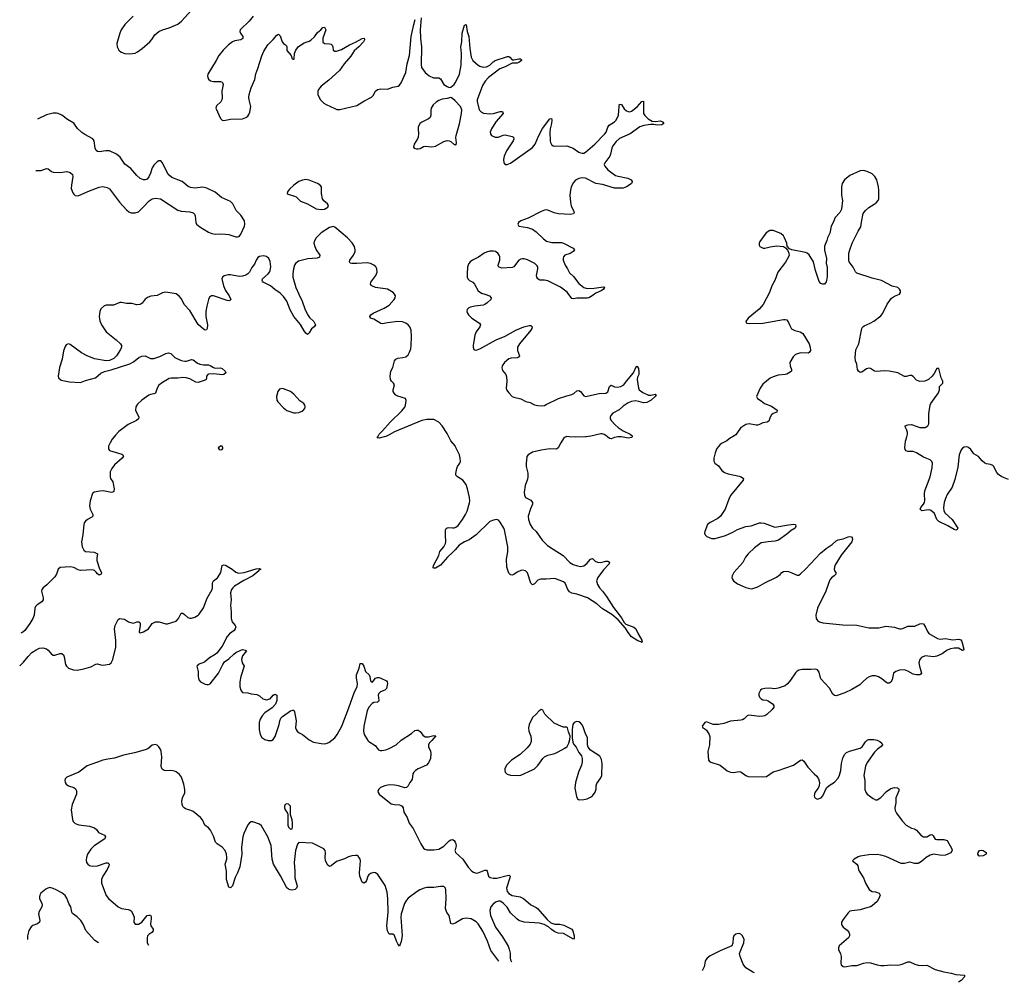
# Model space of a CAD drawing. Header units: inches. Extents: x 1694897 to 1849880, y 907231 to 1017944.
# Tile 1 of 171: x 1694897 to 1706439, y 913607 to 924888. Entities that reach past the tile are written whole.
import ezdxf

# ---------------------------------------------------------------- set-up
doc = ezdxf.new("R2010")
doc.units = ezdxf.units.IN
doc.header["$MEASUREMENT"] = 0
for name, color, linetype in [('B6991', 7, 'Continuous'), ('B6992', 7, 'Continuous'), ('B7901', 7, 'Continuous'), ('B7902', 7, 'Continuous')]:
    doc.layers.add(name, color=color, linetype=linetype)

msp = doc.modelspace()

# ---------------------------------------------------------------- linework, layer by layer
at = {"layer": 'B6991', "color": 6, "elevation": 800}
for points in [[(1696005, 920000), (1695981, 919970), (1695956, 919930), (1695938, 919890), (1695937, 919857), (1695950, 919840), (1696095, 919795), (1696108, 919790), (1696114, 919774), (1696100, 919750), (1696007, 919670), (1695977, 919630), (1695959, 919590), (1695957, 919530), (1695963, 919510), (1695989, 919470), (1695994, 919454), (1696003, 919390), (1696001, 919359), (1695991, 919349), (1695972, 919348), (1695875, 919365), (1695836, 919364), (1695770, 919350), (1695750, 919334), (1695724, 919250), (1695714, 919190), (1695723, 919150), (1695754, 919090), (1695756, 919070), (1695744, 919056), (1695691, 919030), (1695670, 919012), (1695655, 918990), (1695648, 918970), (1695636, 918850), (1695622, 918770), (1695630, 918710), (1695649, 918670), (1695670, 918656), (1695769, 918649), (1695809, 918630), (1695801, 918579), (1695803, 918550), (1695834, 918454), (1695856, 918410), (1695852, 918390), (1695830, 918380), (1695810, 918392), (1695795, 918415), (1695773, 918433), (1695750, 918442), (1695610, 918434), (1695582, 918442), (1695530, 918467), (1695490, 918476), (1695370, 918469), (1695348, 918450), (1695329, 918390), (1695310, 918358), (1695216, 918264), (1695172, 918230), (1695155, 918210), (1695151, 918189), (1695173, 918113), (1695171, 918089), (1695156, 918064), (1695104, 918030), (1695084, 918010), (1695076, 917990), (1695066, 917910), (1695051, 917870), (1695018, 917810), (1694956, 917730), (1694934, 917710), (1694910, 917698)], [(1699171, 920000), (1699110, 919984), (1699087, 919987), (1699094, 920000)], [(1700000, 919894), (1699953, 919953), (1699929, 920000)], [(1700000, 918674), (1699974, 918646), (1699913, 918590), (1699830, 918494), (1699770, 918462), (1699750, 918459), (1699745, 918465), (1699749, 918490), (1699810, 918610), (1699823, 918657), (1699869, 918710), (1699889, 918750), (1699893, 918770), (1699888, 918850), (1699890, 918910), (1699896, 918924), (1699907, 918933), (1699924, 918936), (1699970, 918931), (1699990, 918933), (1700000, 918937)], [(1694897, 917315), (1694943, 917357), (1694996, 917424), (1695039, 917470), (1695090, 917504), (1695130, 917521), (1695170, 917525), (1695210, 917516), (1695230, 917500), (1695270, 917453), (1695290, 917442), (1695310, 917440), (1695370, 917460), (1695390, 917461), (1695397, 917457), (1695410, 917444), (1695420, 917420), (1695433, 917333), (1695446, 917310), (1695470, 917289), (1695527, 917267), (1695570, 917265), (1695650, 917280), (1695730, 917304), (1695790, 917337), (1695810, 917340), (1695850, 917327), (1695870, 917325), (1695950, 917334), (1695971, 917349), (1695990, 917388), (1696025, 917535), (1696026, 917614), (1696009, 917750), (1696017, 917790), (1696050, 917860), (1696070, 917869), (1696124, 917864), (1696172, 917832), (1696210, 917818), (1696230, 917817), (1696270, 917832), (1696293, 917833), (1696304, 917824), (1696310, 917810), (1696311, 917789), (1696296, 917715), (1696296, 917710), (1696310, 917703), (1696350, 917715), (1696409, 917751), (1696452, 917810), (1696490, 917830), (1696532, 917832), (1696610, 917807), (1696630, 917809), (1696730, 917840), (1696759, 917870), (1696790, 917932), (1696810, 917932), (1696830, 917919), (1696870, 917882), (1696890, 917874), (1696910, 917875), (1696950, 917885), (1696988, 917908), (1697000, 917920), (1697050, 917996), (1697093, 918110), (1697153, 918210), (1697159, 918230), (1697159, 918290), (1697170, 918310), (1697215, 918345), (1697244, 918390), (1697254, 918410), (1697270, 918490), (1697290, 918501), (1697310, 918497), (1697388, 918448), (1697430, 918412), (1697462, 918402), (1697530, 918410), (1697670, 918453), (1697710, 918455), (1697725, 918450), (1697703, 918437), (1697700, 918430), (1697630, 918369), (1697523, 918317), (1697415, 918250), (1697394, 918230), (1697380, 918210), (1697369, 918170), (1697376, 918090), (1697368, 918028), (1697377, 917950), (1697375, 917870), (1697386, 917830), (1697422, 917790), (1697430, 917772), (1697425, 917750), (1697410, 917730), (1697358, 917690), (1697330, 917661), (1697270, 917547), (1697210, 917464), (1697190, 917448), (1697123, 917410), (1697063, 917357), (1696988, 917330), (1696980, 917320), (1696975, 917310), (1696991, 917251), (1696990, 917190), (1696999, 917150), (1697016, 917130), (1697070, 917100), (1697090, 917095), (1697110, 917096), (1697130, 917106), (1697229, 917230), (1697277, 917330), (1697299, 917361), (1697350, 917397), (1697406, 917454), (1697430, 917472), (1697490, 917501), (1697510, 917506), (1697540, 917500), (1697555, 917490), (1697509, 917431), (1697498, 917390), (1697507, 917350), (1697529, 917310), (1697490, 917190), (1697478, 917130), (1697479, 917070), (1697489, 917029), (1697497, 917017), (1697510, 917005), (1697570, 916998), (1697610, 916986), (1697678, 916978), (1697710, 916963), (1697747, 916927), (1697790, 916916), (1697832, 916928), (1697870, 916972), (1697890, 916983), (1697911, 916971), (1697912, 916910), (1697894, 916866), (1697856, 916824), (1697770, 916764), (1697738, 916730), (1697715, 916690), (1697703, 916650), (1697703, 916570), (1697718, 916510), (1697736, 916476), (1697770, 916451), (1697810, 916442), (1697850, 916442), (1697870, 916451), (1697892, 916488), (1697940, 916630), (1697947, 916673), (1697958, 916702), (1697978, 916722), (1698070, 916788), (1698098, 916798), (1698110, 916796), (1698117, 916777), (1698137, 916670), (1698132, 916590), (1698137, 916570), (1698150, 916550), (1698172, 916532), (1698212, 916510), (1698290, 916450), (1698343, 916423), (1698430, 916405), (1698470, 916402), (1698490, 916406), (1698521, 916419), (1698590, 916473), (1698619, 916510), (1698674, 916610), (1698757, 916823), (1698823, 917010), (1698852, 917070), (1698857, 917110), (1698846, 917170), (1698846, 917210), (1698877, 917290), (1698890, 917344), (1698910, 917344), (1698930, 917313), (1698950, 917250), (1698994, 917210), (1699003, 917190), (1699010, 917141), (1699024, 917124), (1699030, 917121), (1699069, 917171), (1699090, 917180), (1699110, 917180), (1699130, 917172), (1699198, 917138), (1699204, 917130), (1699207, 917110), (1699197, 917050), (1699178, 917030), (1699126, 917010), (1699107, 916993), (1699100, 916970), (1699108, 916910), (1699102, 916898), (1699091, 916890), (1699050, 916884), (1699030, 916875), (1698991, 916830), (1698971, 916790), (1698932, 916610), (1698927, 916550), (1698937, 916510), (1698979, 916439), (1698990, 916427), (1699063, 916383), (1699104, 916330), (1699124, 916324), (1699144, 916324), (1699190, 916333), (1699230, 916346), (1699310, 916390), (1699370, 916443), (1699490, 916522), (1699530, 916557), (1699550, 916562), (1699570, 916562), (1699590, 916546), (1699622, 916502), (1699650, 916485), (1699690, 916483), (1699750, 916499), (1699774, 916494), (1699730, 916441), (1699696, 916410), (1699689, 916390), (1699688, 916368), (1699714, 916314), (1699718, 916290), (1699711, 916230), (1699690, 916179), (1699665, 916150), (1699569, 916110), (1699536, 916090), (1699516, 916070), (1699505, 916050), (1699498, 915982), (1699471, 915949), (1699450, 915908), (1699430, 915889), (1699410, 915886), (1699337, 915910), (1699290, 915919), (1699230, 915920), (1699177, 915910), (1699128, 915890), (1699106, 915870), (1699097, 915850), (1699101, 915830), (1699112, 915812), (1699250, 915700), (1699290, 915689), (1699350, 915687), (1699370, 915680), (1699382, 915670), (1699392, 915652), (1699402, 915602), (1699438, 915538), (1699461, 915470), (1699510, 915410), (1699601, 915230), (1699630, 915180), (1699646, 915166), (1699670, 915160), (1699750, 915159), (1699810, 915167), (1699870, 915202), (1699930, 915265), (1699950, 915278), (1699970, 915280), (1699990, 915267), (1700000, 915248)], [(1700000, 914300), (1699970, 914288), (1699950, 914296), (1699932, 914390), (1699906, 914426), (1699890, 914470), (1699898, 914590), (1699893, 914690), (1699890, 914711), (1699871, 914731), (1699831, 914731), (1699750, 914716), (1699670, 914719), (1699638, 914710), (1699589, 914690), (1699556, 914670), (1699450, 914591), (1699431, 914569), (1699409, 914531), (1699370, 914409), (1699367, 914370), (1699380, 914150), (1699370, 914086), (1699350, 914029), (1699343, 914043), (1699330, 914056), (1699313, 914090), (1699290, 914155), (1699270, 914170), (1699230, 914172), (1699209, 914209), (1699201, 914270), (1699215, 914430), (1699214, 914590), (1699205, 914665), (1699183, 914743), (1699095, 914870), (1699070, 914889), (1699050, 914893), (1699010, 914883), (1698990, 914868), (1698978, 914850), (1698961, 914799), (1698950, 914779), (1698930, 914768), (1698910, 914780), (1698885, 914850), (1698879, 914890), (1698892, 915030), (1698887, 915050), (1698864, 915084), (1698852, 915092), (1698833, 915093), (1698790, 915089), (1698750, 915078), (1698706, 915054), (1698610, 915022), (1698550, 914972), (1698530, 914965), (1698510, 914978), (1698482, 915030), (1698478, 915070), (1698481, 915130), (1698477, 915150), (1698461, 915170), (1698330, 915238), (1698170, 915246), (1698154, 915226), (1698130, 915150), (1698114, 915010), (1698122, 914910), (1698124, 914830), (1698146, 914750), (1698148, 914730), (1698142, 914710), (1698125, 914695), (1698093, 914687), (1698069, 914689), (1698050, 914697), (1698030, 914715), (1697954, 914854), (1697872, 914990), (1697856, 915050), (1697844, 915210), (1697805, 915310), (1697730, 915442), (1697710, 915460), (1697630, 915487), (1697610, 915487), (1697590, 915476), (1697570, 915453), (1697524, 915350), (1697514, 915310), (1697498, 915190), (1697501, 915110), (1697478, 914962), (1697450, 914890), (1697423, 914837), (1697390, 914738), (1697370, 914714), (1697350, 914722), (1697320, 914810), (1697321, 914910), (1697305, 914990), (1697324, 915050), (1697325, 915070), (1697320, 915110), (1697304, 915150), (1697270, 915190), (1697211, 915231), (1697194, 915250), (1697170, 915319), (1697133, 915390), (1697110, 915417), (1697069, 915449), (1697040, 915510), (1697018, 915538), (1696929, 915609), (1696902, 915622), (1696841, 915641), (1696825, 915650), (1696810, 915666), (1696802, 915690), (1696797, 915730), (1696807, 915770), (1696832, 915828), (1696835, 915865), (1696821, 915930), (1696794, 916010), (1696770, 916043), (1696730, 916073), (1696710, 916081), (1696670, 916089), (1696607, 916087), (1696590, 916091), (1696566, 916106), (1696555, 916135), (1696565, 916250), (1696557, 916310), (1696550, 916332), (1696530, 916366), (1696510, 916385), (1696490, 916392), (1696450, 916385), (1696398, 916342), (1696370, 916330), (1696243, 916297), (1696114, 916270), (1696010, 916234), (1695930, 916223), (1695870, 916210), (1695810, 916185), (1695730, 916160), (1695690, 916142), (1695592, 916068), (1695450, 916011), (1695432, 915990), (1695426, 915970), (1695429, 915950), (1695441, 915930), (1695470, 915910), (1695530, 915890), (1695550, 915873), (1695562, 915850), (1695562, 915810), (1695514, 915690), (1695501, 915630), (1695515, 915515), (1695523, 915490), (1695548, 915468), (1695592, 915452), (1695716, 915436), (1695776, 915416), (1695799, 915399), (1695823, 915363), (1695891, 915330), (1695904, 915310), (1695894, 915290), (1695770, 915206), (1695730, 915168), (1695693, 915110), (1695680, 915070), (1695677, 915037), (1695682, 915010), (1695695, 914990), (1695716, 914976), (1695747, 914967), (1695810, 914972), (1695910, 915007), (1695930, 915006), (1695946, 914990), (1695942, 914970), (1695924, 914930), (1695872, 914850), (1695857, 914810), (1695858, 914770), (1695910, 914626), (1695938, 914590), (1696050, 914490), (1696090, 914470), (1696170, 914460), (1696192, 914452), (1696203, 914443), (1696224, 914410), (1696240, 914370), (1696237, 914310), (1696249, 914289), (1696290, 914290), (1696330, 914311), (1696390, 914388), (1696410, 914395), (1696430, 914392), (1696438, 914378), (1696439, 914350), (1696431, 914290), (1696435, 914270), (1696461, 914230), (1696461, 914210), (1696445, 914190), (1696410, 914166), (1696396, 914150), (1696390, 914130), (1696393, 914070), (1696408, 914042)], [(1700000, 915161), (1699997, 915150), (1700000, 915142)], [(1695820, 914069), (1695778, 914098), (1695738, 914138), (1695674, 914214), (1695641, 914290), (1695614, 914330), (1695570, 914373), (1695515, 914415), (1695508, 914430), (1695497, 914490), (1695472, 914532), (1695450, 914591), (1695430, 914624), (1695390, 914657), (1695326, 914690), (1695290, 914708), (1695250, 914716), (1695228, 914712), (1695202, 914698), (1695147, 914650), (1695132, 914630), (1695128, 914610), (1695130, 914590), (1695156, 914530), (1695159, 914510), (1695156, 914490), (1695125, 914435), (1695119, 914410), (1695133, 914330), (1695129, 914311), (1695107, 914293), (1695050, 914274), (1695030, 914258), (1695006, 914214), (1694989, 914150), (1694987, 914107)]]:
    msp.add_lwpolyline(points, dxfattribs=at)
at = {"layer": 'B6991', "color": 6}
for points, elevation in [([(1697270, 919888), (1697250, 919888), (1697222, 919870), (1697234, 919850), (1697250, 919846), (1697270, 919852), (1697277, 919863), (1697279, 919870)], 900), ([(1698030, 915700), (1698010, 915692), (1698000, 915670), (1698001, 915650), (1698009, 915630), (1698035, 915590), (1698042, 915570), (1698042, 915450), (1698050, 915425), (1698070, 915403), (1698090, 915406), (1698095, 915430), (1698096, 915476), (1698091, 915511), (1698072, 915570), (1698073, 915670), (1698050, 915696)], 800)]:
    msp.add_lwpolyline(points, close=True, dxfattribs=dict(at, elevation=elevation))
at = {"layer": 'B6992', "color": 6, "elevation": 800}
for points in [[(1696227, 924930), (1696129, 924831), (1696087, 924770), (1696070, 924730), (1696037, 924610), (1696040, 924570), (1696059, 924530), (1696086, 924506), (1696131, 924491), (1696190, 924487), (1696250, 924496), (1696278, 924510), (1696331, 924549), (1696422, 924630), (1696446, 924654), (1696483, 924710), (1696529, 924750), (1696571, 924769), (1696649, 924791), (1696750, 924834), (1696794, 924870), (1696910, 925001)], [(1697634, 924930), (1697588, 924870), (1697483, 924770), (1697478, 924750), (1697485, 924730), (1697513, 924690), (1697512, 924668), (1697489, 924651), (1697421, 924639), (1697390, 924628), (1697345, 924595), (1697281, 924530), (1697230, 924470), (1697202, 924410), (1697104, 924250), (1697099, 924230), (1697101, 924210), (1697111, 924190), (1697133, 924173), (1697170, 924163), (1697250, 924164), (1697270, 924157), (1697276, 924150), (1697282, 924130), (1697266, 924050), (1697272, 923970), (1697268, 923950), (1697255, 923925), (1697203, 923877), (1697196, 923850), (1697250, 923729), (1697269, 923709), (1697290, 923705), (1697370, 923723), (1697510, 923727), (1697550, 923743), (1697570, 923758), (1697584, 923776), (1697595, 923805), (1697607, 923870), (1697586, 923950), (1697584, 923976), (1697589, 924010), (1697610, 924090), (1697652, 924188), (1697665, 924255), (1697690, 924314), (1697737, 924463), (1697761, 924519), (1697805, 924595), (1697870, 924656), (1697910, 924705), (1697930, 924720), (1697950, 924700), (1697973, 924630), (1697990, 924610), (1698014, 924594), (1698023, 924583), (1698028, 924570), (1698030, 924526), (1698079, 924470), (1698090, 924428), (1698104, 924424), (1698110, 924424), (1698113, 924430), (1698120, 924490), (1698135, 924530), (1698167, 924573), (1698230, 924615), (1698290, 924635), (1698310, 924647), (1698352, 924688), (1698390, 924738), (1698428, 924770), (1698450, 924796), (1698470, 924802), (1698485, 924770), (1698450, 924670), (1698450, 924626), (1698470, 924607), (1698530, 924606), (1698550, 924600), (1698560, 924590), (1698567, 924570), (1698570, 924530), (1698590, 924517), (1698610, 924519), (1698670, 924540), (1698765, 924595), (1698835, 924625), (1698910, 924669), (1698936, 924670), (1698938, 924650), (1698927, 924630), (1698873, 924570), (1698818, 924522), (1698779, 924461), (1698699, 924370), (1698646, 924294), (1698521, 924179), (1698431, 924110), (1698400, 924070), (1698392, 924050), (1698391, 924011), (1698402, 923982), (1698424, 923950), (1698464, 923910), (1698490, 923892), (1698590, 923846), (1698616, 923836), (1698650, 923834), (1698850, 923883), (1698930, 923931), (1699022, 923978), (1699041, 923999), (1699068, 924052), (1699090, 924071), (1699130, 924079), (1699210, 924072), (1699270, 924097), (1699333, 924107), (1699350, 924119), (1699370, 924146), (1699424, 924270), (1699440, 924370), (1699465, 924470), (1699486, 924690), (1699517, 924830), (1699535, 924890)], [(1699604, 924910), (1699593, 924767), (1699595, 924670), (1699606, 924570), (1699603, 924363), (1699609, 924329), (1699649, 924269), (1699697, 924230), (1699748, 924208), (1699810, 924206), (1699830, 924196), (1699869, 924129), (1699910, 924103), (1699930, 924095), (1699950, 924098), (1699990, 924130), (1700000, 924147)], [(1700000, 923936), (1699970, 923966), (1699950, 923975), (1699910, 923963), (1699850, 923957), (1699810, 923941), (1699779, 923921), (1699745, 923890), (1699721, 923850), (1699715, 923825), (1699718, 923770), (1699710, 923741), (1699690, 923724), (1699610, 923687), (1699588, 923670), (1699568, 923630), (1699567, 923607), (1699573, 923550), (1699567, 923510), (1699560, 923490), (1699522, 923430), (1699514, 923394), (1699523, 923383), (1699550, 923374), (1699570, 923374), (1699590, 923380), (1699630, 923401), (1699650, 923404), (1699730, 923399), (1699770, 923406), (1699870, 923459), (1699910, 923471), (1699930, 923469), (1699950, 923460), (1699990, 923427), (1700000, 923424)], [(1695086, 923122), (1695130, 923119), (1695150, 923122), (1695210, 923145), (1695230, 923140), (1695269, 923109), (1695290, 923102), (1695370, 923098), (1695450, 923107), (1695490, 923096), (1695515, 923075), (1695522, 923050), (1695503, 922950), (1695501, 922910), (1695519, 922859), (1695530, 922842), (1695547, 922827), (1695570, 922823), (1695590, 922828), (1695716, 922884), (1695830, 922925), (1695870, 922931), (1695922, 922922), (1695950, 922905), (1696068, 922748), (1696150, 922659), (1696176, 922636), (1696205, 922625), (1696250, 922623), (1696290, 922638), (1696346, 922690), (1696415, 922765), (1696450, 922789), (1696490, 922796), (1696548, 922788), (1696750, 922654), (1696790, 922644), (1696890, 922638), (1696930, 922625), (1696947, 922610), (1696956, 922590), (1696961, 922510), (1696970, 922490), (1697010, 922459), (1697110, 922398), (1697150, 922383), (1697190, 922376), (1697250, 922379), (1697310, 922376), (1697350, 922369), (1697430, 922344), (1697450, 922342), (1697470, 922348), (1697490, 922373), (1697532, 922470), (1697536, 922490), (1697531, 922530), (1697490, 922597), (1697433, 922653), (1697394, 922730), (1697370, 922756), (1697264, 922804), (1697190, 922865), (1697090, 922913), (1697045, 922925), (1696950, 922915), (1696901, 922921), (1696874, 922934), (1696800, 922990), (1696680, 923040), (1696650, 923064), (1696631, 923090), (1696570, 923210), (1696550, 923232), (1696530, 923235), (1696510, 923222), (1696470, 923183), (1696450, 923150), (1696429, 923090), (1696410, 923048), (1696390, 923020), (1696370, 923013), (1696350, 923013), (1696310, 923028), (1696270, 923061), (1696202, 923142), (1696130, 923196), (1696076, 923276), (1696032, 923310), (1695950, 923350), (1695908, 923352), (1695830, 923341), (1695810, 923344), (1695795, 923355), (1695782, 923382), (1695769, 923469), (1695755, 923490), (1695662, 923542), (1695627, 923567), (1695573, 923613), (1695530, 923675), (1695458, 923718), (1695390, 923768), (1695350, 923789), (1695330, 923794), (1695290, 923794)], [(1695290, 923794), (1695210, 923773), (1695105, 923722)], [(1699094, 920000), (1699111, 920030), (1699152, 920068), (1699239, 920170), (1699377, 920303), (1699410, 920348), (1699418, 920370), (1699427, 920427), (1699419, 920450), (1699330, 920475), (1699307, 920487), (1699286, 920510), (1699277, 920530), (1699275, 920550), (1699289, 920610), (1699279, 920630), (1699257, 920650), (1699243, 920670), (1699240, 920710), (1699247, 920770), (1699272, 920810), (1699292, 920888), (1699306, 920910), (1699330, 920922), (1699390, 920928), (1699422, 920938), (1699450, 920962), (1699467, 920990), (1699481, 921030), (1699487, 921070), (1699490, 921170), (1699486, 921250), (1699470, 921288), (1699451, 921311), (1699425, 921330), (1699386, 921346), (1699330, 921351), (1699210, 921336), (1699150, 921322), (1699130, 921327), (1699050, 921380), (1699010, 921390), (1699002, 921410), (1699014, 921430), (1699039, 921450), (1699170, 921506), (1699230, 921542), (1699285, 921610), (1699297, 921630), (1699301, 921650), (1699292, 921670), (1699275, 921690), (1699210, 921728), (1699070, 921749), (1699027, 921767), (1699017, 921777), (1699009, 921790), (1699014, 921810), (1699073, 921890), (1699088, 921930), (1699083, 921970), (1699071, 921990), (1699049, 922010), (1699010, 922030), (1698970, 922038), (1698851, 922031), (1698790, 922030), (1698770, 922034), (1698762, 922050), (1698766, 922070), (1698810, 922130), (1698828, 922170), (1698831, 922191), (1698821, 922230), (1698793, 922273), (1698740, 922330), (1698590, 922455), (1698570, 922464), (1698530, 922454), (1698430, 922391), (1698374, 922330), (1698350, 922290), (1698347, 922270), (1698355, 922230), (1698372, 922190), (1698416, 922130), (1698410, 922105), (1698386, 922094), (1698275, 922085), (1698164, 922056), (1698130, 922030), (1698117, 922010), (1698105, 921970), (1698099, 921910), (1698101, 921870), (1698136, 921750), (1698169, 921670), (1698210, 921591), (1698241, 921501), (1698272, 921432), (1698296, 921396), (1698346, 921350), (1698363, 921310), (1698350, 921290), (1698316, 921264), (1698290, 921220), (1698270, 921199), (1698250, 921216), (1698230, 921243), (1698190, 921315), (1698110, 921410), (1698069, 921489), (1698028, 921588), (1697990, 921642), (1697950, 921683), (1697890, 921724), (1697836, 921770), (1697753, 921810), (1697743, 921823), (1697739, 921830), (1697745, 921850), (1697809, 921910), (1697824, 921930), (1697835, 921950), (1697841, 921990), (1697833, 922053), (1697816, 922090), (1697790, 922112), (1697750, 922120), (1697710, 922113), (1697690, 922101), (1697669, 922070), (1697650, 922024), (1697618, 921982), (1697590, 921930), (1697572, 921908), (1697550, 921892), (1697510, 921881), (1697470, 921880), (1697370, 921899), (1697341, 921899), (1697293, 921887), (1697273, 921870), (1697268, 921850), (1697285, 921770), (1697310, 921716), (1697353, 921650), (1697371, 921609), (1697362, 921598), (1697350, 921594), (1697330, 921597), (1697170, 921650), (1697145, 921650), (1697124, 921636), (1697112, 921610), (1697090, 921530), (1697080, 921470), (1697080, 921410), (1697098, 921310), (1697096, 921270), (1697087, 921253), (1697070, 921248), (1697050, 921260), (1696990, 921317), (1696890, 921478), (1696826, 921550), (1696795, 921615), (1696768, 921648), (1696730, 921676), (1696610, 921694), (1696570, 921685), (1696510, 921654), (1696434, 921646), (1696404, 921636), (1696370, 921614), (1696333, 921567), (1696310, 921550), (1696270, 921546), (1696210, 921562), (1696150, 921562), (1696090, 921574), (1696070, 921573), (1695996, 921544), (1695910, 921543), (1695882, 921530), (1695850, 921499), (1695835, 921470), (1695829, 921410), (1695837, 921357), (1695857, 921310), (1695912, 921230), (1696030, 921137), (1696079, 921090), (1696091, 921070), (1696091, 921050), (1696079, 921021), (1696033, 920947), (1696001, 920919), (1695950, 920895), (1695910, 920888), (1695775, 920915), (1695690, 920947), (1695622, 920982), (1695490, 921081), (1695470, 921088), (1695450, 921083), (1695444, 921076), (1695430, 921057), (1695411, 921009), (1695396, 920910), (1695362, 920810), (1695348, 920710), (1695354, 920690), (1695384, 920664), (1695482, 920642), (1695610, 920637), (1695670, 920660), (1695787, 920690), (1695850, 920746), (1695890, 920765), (1695970, 920784), (1696190, 920854), (1696230, 920877), (1696292, 920928), (1696330, 920945), (1696370, 920947), (1696430, 920919), (1696470, 920918), (1696541, 920939), (1696610, 920975), (1696643, 920983), (1696670, 920976), (1696716, 920930), (1696790, 920893), (1696835, 920885), (1696854, 920886), (1696910, 920905), (1696930, 920900), (1696982, 920862), (1697010, 920850), (1697050, 920844), (1697110, 920844), (1697130, 920837), (1697170, 920812), (1697190, 920804), (1697250, 920807), (1697270, 920802), (1697306, 920770), (1697312, 920750), (1697289, 920731), (1697273, 920727), (1697170, 920738), (1697110, 920734), (1697101, 920730), (1697088, 920710), (1697089, 920690), (1697083, 920670), (1697061, 920659), (1696990, 920637), (1696961, 920641), (1696890, 920680), (1696850, 920692), (1696810, 920695), (1696750, 920686), (1696673, 920687), (1696650, 920682), (1696570, 920637), (1696530, 920604), (1696509, 920571), (1696489, 920511), (1696470, 920502), (1696430, 920497), (1696410, 920489), (1696330, 920429), (1696278, 920382), (1696260, 920350), (1696256, 920310), (1696294, 920230), (1696291, 920210), (1696268, 920192), (1696170, 920143), (1696060, 920060), (1696021, 920019), (1696005, 920000)], [(1699929, 920000), (1699910, 920038), (1699850, 920128), (1699810, 920172), (1699750, 920203), (1699670, 920204), (1699611, 920191), (1699290, 920057), (1699230, 920022), (1699190, 920005), (1699171, 920000)]]:
    msp.add_lwpolyline(points, dxfattribs=at)
at = {"layer": 'B6992', "color": 6}
for points, elevation in [([(1698250, 923014), (1698212, 923008), (1698169, 922990), (1698112, 922950), (1698059, 922901), (1698036, 922870), (1698033, 922850), (1698044, 922844), (1698120, 922820), (1698138, 922810), (1698190, 922761), (1698270, 922728), (1698373, 922673), (1698430, 922662), (1698470, 922667), (1698510, 922690), (1698518, 922710), (1698505, 922730), (1698464, 922764), (1698447, 922787), (1698436, 922850), (1698434, 922930), (1698420, 922950), (1698388, 922968), (1698290, 923008)], 800), ([(1697970, 920565), (1697944, 920556), (1697925, 920530), (1697908, 920470), (1697910, 920430), (1697922, 920410), (1697990, 920341), (1698030, 920309), (1698110, 920281), (1698130, 920279), (1698170, 920284), (1698215, 920305), (1698238, 920330), (1698243, 920350), (1698240, 920370), (1698228, 920390), (1698183, 920423), (1698110, 920499), (1698070, 920530), (1697990, 920561)], 900)]:
    msp.add_lwpolyline(points, close=True, dxfattribs=dict(at, elevation=elevation))
at = {"layer": 'B7901', "color": 6}
for points, elevation in [([(1701304, 920000), (1701290, 919996), (1701270, 919979), (1701239, 919930), (1701209, 919871), (1701190, 919856), (1701110, 919860), (1701010, 919844), (1700910, 919820), (1700856, 919790), (1700843, 919770), (1700833, 919687), (1700835, 919650), (1700853, 919573), (1700855, 919530), (1700850, 919504), (1700823, 919430), (1700811, 919350), (1700814, 919314), (1700825, 919290), (1700890, 919257), (1700909, 919230), (1700907, 919210), (1700884, 919156), (1700857, 919070), (1700861, 919030), (1700880, 918970), (1700908, 918930), (1700951, 918891), (1701022, 918790), (1701086, 918726), (1701150, 918682), (1701268, 918610), (1701345, 918525), (1701384, 918504), (1701434, 918486), (1701470, 918479), (1701510, 918489), (1701545, 918515), (1701590, 918566), (1701610, 918573), (1701644, 918544), (1701670, 918530), (1701710, 918527), (1701770, 918542), (1701790, 918541), (1701812, 918530), (1701809, 918510), (1701741, 918439), (1701673, 918350), (1701659, 918310), (1701669, 918270), (1701692, 918230), (1701730, 918190), (1701775, 918130), (1701858, 917998), (1701950, 917877), (1701982, 917822), (1702003, 917803), (1702095, 917770), (1702121, 917750), (1702146, 917690), (1702190, 917618), (1702194, 917606), (1702191, 917590), (1702178, 917598), (1702143, 917610), (1702070, 917656), (1702030, 917705), (1701997, 917757), (1701914, 917854), (1701838, 917918), (1701730, 917984), (1701663, 918043), (1701552, 918112), (1701430, 918154), (1701370, 918168), (1701343, 918183), (1701321, 918210), (1701290, 918285), (1701270, 918300), (1701170, 918338), (1701070, 918330), (1701008, 918332), (1700990, 918329), (1700970, 918318), (1700930, 918275), (1700910, 918266), (1700890, 918285), (1700850, 918405), (1700828, 918428), (1700790, 918436), (1700770, 918433), (1700730, 918415), (1700690, 918386), (1700670, 918378), (1700650, 918381), (1700630, 918403), (1700606, 918470), (1700605, 918565), (1700618, 918650), (1700620, 918710), (1700580, 918910), (1700573, 918930), (1700530, 918998), (1700510, 919021), (1700490, 919030), (1700450, 919024), (1700410, 919006), (1700250, 918850), (1700166, 918794), (1700110, 918767), (1700050, 918729), (1700000, 918674)], 800), ([(1701539, 920000), (1701530, 919999), (1701415, 919995), (1701338, 920000)], 800), ([(1702075, 920000), (1702073, 919990), (1702030, 919985), (1701950, 919998), (1701910, 919998), (1701870, 919990), (1701830, 919974), (1701810, 919978), (1701787, 920000)], 800), ([(1703252, 920000), (1703230, 919987), (1703187, 919953), (1703130, 919926), (1703110, 919910), (1703070, 919861), (1703048, 919810), (1703036, 919750), (1703034, 919714), (1703044, 919690), (1703090, 919658), (1703126, 919606), (1703160, 919580), (1703204, 919564), (1703330, 919540), (1703356, 919530), (1703383, 919510), (1703378, 919490), (1703229, 919310), (1703209, 919270), (1703167, 919150), (1703114, 919070), (1703079, 919041), (1702990, 918997), (1702961, 918970), (1702930, 918890), (1702925, 918870), (1702931, 918850), (1702952, 918832), (1703008, 918808), (1703050, 918807), (1703170, 918842), (1703258, 918882), (1703310, 918912), (1703410, 918949), (1703470, 918958), (1703571, 918991), (1703590, 918993), (1703626, 918986), (1703750, 918939), (1703909, 918969), (1703970, 918975), (1703991, 918970), (1703996, 918950), (1703986, 918930), (1703940, 918900), (1703890, 918858), (1703791, 918789), (1703750, 918776), (1703670, 918770), (1703590, 918756), (1703510, 918700), (1703435, 918630), (1703406, 918590), (1703373, 918527), (1703270, 918410), (1703249, 918370), (1703246, 918350), (1703251, 918330), (1703264, 918310), (1703310, 918278), (1703410, 918234), (1703470, 918219), (1703490, 918220), (1703550, 918240), (1703633, 918287), (1703770, 918354), (1703810, 918387), (1703830, 918410), (1703850, 918423), (1703870, 918425), (1703910, 918420), (1703947, 918407), (1704010, 918378), (1704030, 918379), (1704050, 918392), (1704110, 918450), (1704283, 918637), (1704350, 918689), (1704423, 918737), (1704470, 918780), (1704490, 918793), (1704550, 918805), (1704610, 918826), (1704630, 918830), (1704646, 918826), (1704655, 918815), (1704658, 918798), (1704650, 918770), (1704527, 918613), (1704453, 918490), (1704444, 918450), (1704450, 918430), (1704466, 918410), (1704464, 918390), (1704445, 918370), (1704413, 918347), (1704395, 918325), (1704348, 918192), (1704248, 917992), (1704228, 917910), (1704234, 917870), (1704250, 917845), (1704271, 917831), (1704310, 917821), (1704545, 917795), (1704710, 917791), (1704850, 917761), (1704970, 917762), (1705050, 917779), (1705150, 917769), (1705210, 917750), (1705230, 917749), (1705250, 917753), (1705310, 917782), (1705390, 917780), (1705450, 917807), (1705472, 917812), (1705490, 917808), (1705514, 917770), (1705539, 917719), (1705556, 917696), (1705656, 917636), (1705689, 917629), (1705750, 917635), (1705830, 917622), (1705907, 917627), (1705930, 917621), (1705942, 917602), (1705966, 917510), (1705960, 917500), (1705950, 917497), (1705901, 917521), (1705850, 917524), (1705807, 917513), (1705770, 917498), (1705710, 917456), (1705649, 917430), (1705610, 917422), (1705510, 917431), (1705470, 917414), (1705449, 917390), (1705439, 917350), (1705445, 917310), (1705470, 917230), (1705462, 917218), (1705448, 917212), (1705410, 917211), (1705370, 917219), (1705310, 917253), (1705270, 917269), (1705210, 917266), (1705166, 917250), (1705142, 917230), (1705125, 917150), (1705110, 917124), (1705089, 917111), (1705070, 917111), (1705050, 917123), (1705005, 917165), (1704966, 917186), (1704930, 917198), (1704890, 917199), (1704853, 917187), (1704828, 917172), (1704779, 917130), (1704746, 917094), (1704650, 917038), (1704570, 916998), (1704470, 916964), (1704450, 916968), (1704430, 916982), (1704390, 917054), (1704290, 917163), (1704279, 917190), (1704270, 917240), (1704250, 917267), (1704230, 917277), (1704170, 917272), (1704070, 917272), (1704030, 917264), (1704010, 917254), (1703990, 917235), (1703933, 917147), (1703896, 917104), (1703870, 917081), (1703790, 917054), (1703750, 917048), (1703686, 917054), (1703630, 917051), (1703598, 917042), (1703583, 917030), (1703563, 916990), (1703563, 916970), (1703570, 916949), (1703588, 916928), (1703610, 916918), (1703650, 916913), (1703670, 916905), (1703720, 916870), (1703736, 916850), (1703736, 916830), (1703718, 916802), (1703654, 916746), (1703630, 916731), (1703610, 916724), (1703570, 916720), (1703443, 916737), (1703423, 916730), (1703390, 916696), (1703370, 916683), (1703350, 916678), (1703230, 916668), (1703150, 916640), (1703090, 916627), (1703028, 916628), (1702950, 916658), (1702930, 916652), (1702897, 916610), (1702900, 916600), (1702905, 916590), (1702930, 916579), (1702950, 916560), (1702979, 916510), (1702986, 916486), (1702982, 916390), (1702964, 916310), (1702970, 916211), (1702989, 916189), (1703110, 916152), (1703190, 916087), (1703230, 916069), (1703270, 916064), (1703330, 916078), (1703350, 916074), (1703409, 916030), (1703438, 916018), (1703610, 916014), (1703650, 916020), (1703730, 916075), (1703790, 916090), (1703967, 916153), (1704050, 916212), (1704070, 916214), (1704090, 916199), (1704134, 916130), (1704210, 916050), (1704243, 916023), (1704262, 915990), (1704272, 915950), (1704269, 915910), (1704257, 915883), (1704218, 915830), (1704211, 915791), (1704215, 915775), (1704224, 915764), (1704250, 915754), (1704292, 915770), (1704310, 915791), (1704356, 915884), (1704387, 915913), (1704450, 915953), (1704490, 915998), (1704507, 916033), (1704524, 916090), (1704532, 916170), (1704546, 916234), (1704565, 916275), (1704590, 916301), (1704623, 916317), (1704750, 916351), (1704773, 916367), (1704810, 916424), (1704830, 916446), (1704848, 916452), (1704910, 916452), (1704950, 916444), (1704981, 916430), (1705005, 916410), (1705010, 916390), (1704997, 916370), (1704950, 916337), (1704916, 916304), (1704830, 916182), (1704810, 916138), (1704794, 916030), (1704805, 915970), (1704806, 915866), (1704814, 915834), (1704833, 915813), (1704901, 915761), (1704930, 915747), (1704950, 915747), (1704990, 915772), (1705058, 915842), (1705110, 915879), (1705150, 915888), (1705186, 915886), (1705199, 915879), (1705204, 915870), (1705201, 915850), (1705169, 915770), (1705168, 915710), (1705156, 915650), (1705161, 915621), (1705175, 915590), (1705240, 915500), (1705290, 915447), (1705350, 915415), (1705385, 915405), (1705411, 915391), (1705460, 915330), (1705490, 915312), (1705530, 915311), (1705570, 915334), (1705590, 915339), (1705605, 915325), (1705630, 915285), (1705650, 915281), (1705730, 915281), (1705769, 915270), (1705825, 915170), (1705828, 915150), (1705814, 915126), (1705750, 915097), (1705706, 915094), (1705610, 915107), (1705570, 915097), (1705522, 915070), (1705470, 915024), (1705430, 914999), (1705390, 915001), (1705330, 915015), (1705270, 914999), (1705230, 914998), (1705050, 915080), (1704990, 915098), (1704950, 915104), (1704850, 915100), (1704750, 915085), (1704724, 915076), (1704679, 915050), (1704661, 915030), (1704710, 914990), (1704723, 914970), (1704730, 914930), (1704739, 914910), (1704790, 914831), (1704810, 914770), (1704855, 914695), (1704870, 914681), (1704890, 914672), (1704930, 914666), (1704973, 914653), (1704982, 914630), (1704970, 914590), (1704947, 914553), (1704890, 914504), (1704869, 914491), (1704810, 914477), (1704750, 914455), (1704650, 914446), (1704630, 914439), (1704610, 914421), (1704550, 914344), (1704532, 914310), (1704530, 914290), (1704535, 914275), (1704550, 914253), (1704597, 914217), (1704616, 914196), (1704626, 914170), (1704624, 914150), (1704613, 914127), (1704505, 914035), (1704496, 914010), (1704497, 913990), (1704519, 913939), (1704525, 913910), (1704523, 913830), (1704528, 913810), (1704550, 913793), (1704570, 913790), (1704650, 913802), (1704710, 913804), (1704746, 913814), (1704790, 913833), (1704830, 913838), (1704870, 913837), (1704947, 913810), (1704990, 913803), (1705030, 913802), (1705110, 913812), (1705190, 913809), (1705240, 913820), (1705310, 913847), (1705330, 913847), (1705390, 913818), (1705430, 913806), (1705478, 913802), (1705530, 913807), (1705630, 913758), (1705730, 913730), (1705815, 913715), (1705870, 913699), (1705972, 913690), (1705971, 913670), (1705935, 913630), (1705903, 913607)], 900), ([(1706490, 919501), (1706410, 919530), (1706370, 919559), (1706350, 919580), (1706314, 919654), (1706304, 919664), (1706277, 919677), (1706230, 919683), (1706210, 919692), (1706179, 919719), (1706135, 919770), (1706082, 919802), (1706046, 919850), (1706025, 919870), (1706010, 919880), (1705990, 919884), (1705970, 919879), (1705950, 919866), (1705935, 919845), (1705909, 919790), (1705896, 919644), (1705861, 919499), (1705827, 919410), (1705770, 919322), (1705750, 919278), (1705735, 919230), (1705726, 919170), (1705732, 919132), (1705746, 919106), (1705827, 919030), (1705893, 918930), (1705887, 918913), (1705870, 918907), (1705850, 918915), (1705778, 918958), (1705670, 919009), (1705648, 919030), (1705619, 919099), (1705590, 919130), (1705570, 919140), (1705550, 919143), (1705472, 919132), (1705453, 919150), (1705459, 919170), (1705491, 919209), (1705502, 919230), (1705507, 919253), (1705502, 919330), (1705506, 919366), (1705571, 919530), (1705595, 919635), (1705599, 919690), (1705591, 919711), (1705570, 919730), (1705490, 919762), (1705410, 919812), (1705370, 919826), (1705310, 919829), (1705290, 919837), (1705278, 919850), (1705273, 919870), (1705280, 919950), (1705296, 920000)], 900), ([(1700000, 918937), (1700010, 918940), (1700038, 918962), (1700089, 919031), (1700125, 919090), (1700142, 919130), (1700170, 919225), (1700174, 919250), (1700170, 919290), (1700147, 919390), (1700130, 919442), (1700092, 919492), (1700028, 919530), (1700009, 919550), (1700009, 919570), (1700021, 919630), (1700029, 919650), (1700058, 919690), (1700064, 919710), (1700062, 919750), (1700053, 919790), (1700003, 919890), (1700000, 919894)], 800), ([(1700000, 915248), (1700010, 915230), (1700012, 915208), (1700000, 915161)], 800), ([(1700000, 915142), (1700004, 915130), (1700090, 915050), (1700155, 914955), (1700197, 914910), (1700217, 914897), (1700250, 914887), (1700270, 914889), (1700350, 914922), (1700370, 914920), (1700377, 914910), (1700391, 914850), (1700414, 914834), (1700447, 914827), (1700490, 914828), (1700610, 914858), (1700630, 914862), (1700639, 914859), (1700645, 914850), (1700643, 914830), (1700605, 914710), (1700612, 914672), (1700630, 914647), (1700670, 914623), (1700763, 914610), (1700803, 914590), (1700890, 914515), (1700950, 914484), (1700968, 914470), (1701082, 914342), (1701125, 914305), (1701170, 914289), (1701230, 914287), (1701276, 914276), (1701368, 914228), (1701380, 914210), (1701395, 914150), (1701395, 914125), (1701390, 914113), (1701270, 914179), (1701210, 914184), (1701170, 914199), (1701130, 914225), (1701097, 914257), (1701046, 914286), (1700990, 914299), (1700810, 914311), (1700750, 914330), (1700723, 914350), (1700650, 914423), (1700610, 914487), (1700570, 914530), (1700550, 914548), (1700530, 914557), (1700510, 914559), (1700475, 914545), (1700442, 914518), (1700419, 914490), (1700409, 914450), (1700418, 914390), (1700473, 914253), (1700558, 914138), (1700623, 914030), (1700636, 913996), (1700646, 913950), (1700645, 913890), (1700650, 913870), (1700661, 913847)], 800), ([(1700513, 913854), (1700421, 913981), (1700380, 914090), (1700325, 914205), (1700272, 914292), (1700250, 914314), (1700190, 914350), (1700130, 914360), (1700088, 914352), (1700010, 914305), (1700000, 914300)], 800), ([(1703330, 914177), (1703306, 914174), (1703290, 914170), (1703268, 914152), (1703259, 914130), (1703255, 914065), (1703246, 914034), (1703110, 913976), (1702990, 913916), (1702956, 913890), (1702940, 913870), (1702932, 913850), (1702921, 913790), (1702903, 913750), (1702899, 913745)], 900), ([(1703510, 913717), (1703490, 913724), (1703410, 913778), (1703379, 913819), (1703341, 913910), (1703336, 913944), (1703387, 914070), (1703391, 914110), (1703372, 914150), (1703350, 914171), (1703330, 914177)], 900)]:
    msp.add_lwpolyline(points, dxfattribs=dict(at, elevation=elevation))
at = {"layer": 'B7901', "color": 6, "elevation": 900}
for points in [[(1701010, 916803), (1700986, 916790), (1700953, 916750), (1700910, 916711), (1700869, 916630), (1700862, 916590), (1700864, 916550), (1700888, 916490), (1700893, 916450), (1700891, 916429), (1700881, 916399), (1700845, 916355), (1700762, 916278), (1700661, 916210), (1700605, 916150), (1700586, 916110), (1700584, 916090), (1700588, 916070), (1700610, 916046), (1700650, 916035), (1700750, 916029), (1700770, 916033), (1700910, 916097), (1700930, 916110), (1700970, 916149), (1701030, 916230), (1701050, 916250), (1701090, 916267), (1701170, 916288), (1701210, 916306), (1701288, 916350), (1701314, 916370), (1701336, 916410), (1701348, 916452), (1701350, 916490), (1701330, 916542), (1701319, 916590), (1701310, 916597), (1701270, 916598), (1701250, 916603), (1701162, 916642), (1701053, 916750), (1701030, 916796), (1701020, 916800)], [(1701430, 916664), (1701397, 916650), (1701382, 916630), (1701372, 916568), (1701372, 916472), (1701381, 916421), (1701392, 916392), (1701421, 916361), (1701450, 916300), (1701482, 916262), (1701489, 916230), (1701491, 916190), (1701484, 916150), (1701448, 916070), (1701413, 915947), (1701403, 915883), (1701424, 915784), (1701436, 915756), (1701448, 915748), (1701465, 915745), (1701510, 915748), (1701550, 915757), (1701590, 915775), (1701610, 915792), (1701643, 915837), (1701655, 915870), (1701656, 915910), (1701663, 915937), (1701710, 916002), (1701720, 916030), (1701726, 916170), (1701717, 916217), (1701696, 916256), (1701589, 916329), (1701561, 916361), (1701554, 916390), (1701553, 916470), (1701524, 916530), (1701508, 916590), (1701490, 916626), (1701470, 916649), (1701450, 916661)], [(1706150, 915084), (1706139, 915090), (1706130, 915110), (1706132, 915128), (1706149, 915150), (1706170, 915154), (1706190, 915150), (1706225, 915130), (1706228, 915110), (1706190, 915090)]]:
    msp.add_lwpolyline(points, close=True, dxfattribs=at)
at = {"layer": 'B7902', "color": 6}
for points, elevation in [([(1700000, 924147), (1700034, 924206), (1700054, 924250), (1700074, 924354), (1700075, 924490), (1700069, 924570), (1700081, 924630), (1700085, 924730), (1700110, 924822), (1700130, 924833), (1700144, 924750), (1700163, 924690), (1700175, 924550), (1700191, 924450), (1700210, 924411), (1700270, 924354), (1700290, 924342), (1700330, 924331), (1700370, 924335), (1700410, 924355), (1700447, 924393), (1700470, 924408), (1700615, 924455), (1700630, 924456), (1700643, 924450), (1700670, 924417), (1700690, 924416), (1700750, 924431), (1700769, 924429), (1700778, 924418), (1700780, 924410), (1700750, 924387), (1700730, 924379), (1700670, 924377), (1700590, 924334), (1700526, 924310), (1700392, 924210), (1700353, 924167), (1700323, 924117), (1700259, 923950), (1700258, 923930), (1700285, 923830), (1700310, 923804), (1700334, 923794), (1700410, 923784), (1700452, 923788), (1700530, 923810), (1700556, 923810), (1700562, 923802), (1700563, 923790), (1700480, 923690), (1700426, 923610), (1700413, 923570), (1700417, 923550), (1700429, 923530), (1700470, 923510), (1700510, 923510), (1700566, 923534), (1700590, 923538), (1700670, 923520), (1700687, 923510), (1700688, 923490), (1700680, 923470), (1700603, 923350), (1700576, 923290), (1700570, 923250), (1700572, 923212), (1700589, 923189), (1700610, 923189), (1700650, 923208), (1700910, 923390), (1700939, 923430), (1700977, 923523), (1701027, 923613), (1701110, 923726), (1701130, 923730), (1701134, 923710), (1701131, 923670), (1701115, 923610), (1701110, 923570), (1701116, 923470), (1701119, 923450), (1701130, 923426), (1701150, 923411), (1701170, 923406), (1701310, 923410), (1701384, 923384), (1701450, 923336), (1701470, 923326), (1701490, 923322), (1701510, 923325), (1701530, 923335), (1701640, 923430), (1701758, 923550), (1701771, 923570), (1701792, 923628), (1701807, 923653), (1701869, 923691), (1701888, 923712), (1701916, 923770), (1701923, 923870), (1701930, 923899), (1701950, 923894), (1701984, 923844), (1702010, 923819), (1702030, 923810), (1702050, 923808), (1702070, 923814), (1702135, 923865), (1702190, 923930), (1702210, 923931), (1702210, 923790), (1702224, 923764), (1702266, 923726), (1702310, 923699), (1702350, 923695), (1702410, 923702), (1702434, 923690), (1702449, 923670), (1702425, 923655), (1702370, 923651), (1702330, 923659), (1702290, 923658), (1702213, 923647), (1702168, 923632), (1702055, 923550), (1701930, 923496), (1701890, 923460), (1701850, 923410), (1701838, 923382), (1701823, 923310), (1701815, 923290), (1701755, 923210), (1701750, 923190), (1701757, 923170), (1701792, 923130), (1701883, 923063), (1701913, 923053), (1702026, 923030), (1702064, 923010), (1702077, 922990), (1702075, 922985), (1702068, 922970), (1702042, 922950), (1702010, 922929), (1701970, 922914), (1701870, 922913), (1701730, 922955), (1701650, 922970), (1701530, 923029), (1701490, 923035), (1701452, 923028), (1701414, 923006), (1701390, 922978), (1701363, 922930), (1701352, 922890), (1701347, 922830), (1701353, 922750), (1701363, 922703), (1701391, 922650), (1701397, 922630), (1701389, 922611), (1701355, 922605), (1701212, 922612), (1701164, 922624), (1701090, 922655), (1701070, 922659), (1701050, 922656), (1701010, 922641), (1700857, 922563), (1700770, 922530), (1700745, 922510), (1700737, 922490), (1700750, 922470), (1700850, 922453), (1700910, 922432), (1700950, 922403), (1701038, 922318), (1701074, 922294), (1701137, 922277), (1701250, 922275), (1701270, 922270), (1701387, 922210), (1701399, 922190), (1701386, 922170), (1701350, 922147), (1701288, 922130), (1701270, 922110), (1701266, 922094), (1701269, 922070), (1701290, 922010), (1701320, 921970), (1701342, 921922), (1701390, 921879), (1701450, 921796), (1701510, 921748), (1701550, 921739), (1701630, 921740), (1701739, 921759), (1701750, 921756), (1701752, 921750), (1701741, 921730), (1701714, 921710), (1701650, 921682), (1701609, 921650), (1701570, 921629), (1701550, 921625), (1701430, 921625), (1701390, 921617), (1701370, 921620), (1701314, 921694), (1701235, 921755), (1701090, 921829), (1701050, 921836), (1700996, 921836), (1700970, 921850), (1700958, 921870), (1700954, 921890), (1700971, 921970), (1700972, 921990), (1700965, 922005), (1700937, 922030), (1700850, 922075), (1700810, 922087), (1700790, 922087), (1700770, 922081), (1700750, 922069), (1700731, 922050), (1700690, 921993), (1700670, 921983), (1700550, 921976), (1700511, 921990), (1700505, 922010), (1700526, 922070), (1700526, 922110), (1700519, 922130), (1700504, 922150), (1700475, 922170), (1700450, 922176), (1700410, 922176), (1700370, 922165), (1700341, 922150), (1700277, 922103), (1700204, 922070), (1700177, 922050), (1700162, 922030), (1700148, 921990), (1700141, 921910), (1700143, 921870), (1700150, 921850), (1700171, 921831), (1700210, 921810), (1700229, 921790), (1700273, 921710), (1700310, 921683), (1700350, 921673), (1700405, 921650), (1700425, 921630), (1700419, 921610), (1700378, 921570), (1700350, 921551), (1700330, 921544), (1700232, 921530), (1700182, 921518), (1700161, 921510), (1700141, 921490), (1700138, 921470), (1700145, 921450), (1700160, 921430), (1700199, 921390), (1700289, 921330), (1700297, 921310), (1700291, 921290), (1700249, 921230), (1700233, 921190), (1700212, 921070), (1700211, 921050), (1700222, 921022), (1700230, 921017), (1700250, 921016), (1700290, 921031), (1700484, 921136), (1700590, 921180), (1700715, 921250), (1700805, 921290), (1700870, 921305), (1700890, 921304), (1700904, 921290), (1700901, 921270), (1700889, 921250), (1700756, 921090), (1700733, 921050), (1700732, 921010), (1700755, 920950), (1700746, 920934), (1700730, 920927), (1700659, 920921), (1700630, 920912), (1700580, 920870), (1700553, 920830), (1700548, 920808), (1700555, 920775), (1700596, 920730), (1700604, 920704), (1700607, 920650), (1700601, 920570), (1700605, 920550), (1700630, 920514), (1700672, 920472), (1700690, 920463), (1700770, 920443), (1700830, 920415), (1700881, 920401), (1700933, 920373), (1700970, 920365), (1701010, 920362), (1701050, 920368), (1701070, 920377), (1701212, 920448), (1701310, 920481), (1701370, 920496), (1701393, 920507), (1701430, 920539), (1701450, 920544), (1701470, 920530), (1701510, 920478), (1701530, 920473), (1701690, 920506), (1701770, 920511), (1701792, 920528), (1701810, 920591), (1701830, 920604), (1701870, 920586), (1701902, 920582), (1701945, 920590), (1701980, 920610), (1702009, 920651), (1702092, 920748), (1702110, 920796), (1702130, 920829), (1702141, 920821), (1702150, 920801), (1702156, 920756), (1702153, 920730), (1702140, 920700), (1702134, 920670), (1702150, 920570), (1702159, 920550), (1702200, 920520), (1702270, 920489), (1702294, 920486), (1702350, 920500), (1702355, 920495), (1702357, 920490), (1702347, 920470), (1702300, 920430), (1702250, 920401), (1702210, 920399), (1702155, 920415), (1702110, 920420), (1702070, 920413), (1702030, 920397), (1701970, 920360), (1701923, 920317), (1701850, 920275), (1701827, 920250), (1701819, 920230), (1701820, 920210), (1701831, 920190), (1701879, 920139), (1701911, 920110), (1701971, 920071), (1702055, 920030), (1702077, 920010), (1702075, 920000)], 800), ([(1700000, 923424), (1700010, 923422), (1700014, 923426), (1700016, 923444), (1700009, 923509), (1700012, 923530), (1700054, 923666), (1700076, 923790), (1700079, 923830), (1700066, 923870), (1700000, 923936)], 800), ([(1705296, 920000), (1705306, 920030), (1705306, 920050), (1705297, 920077), (1705280, 920110), (1705277, 920130), (1705310, 920140), (1705350, 920142), (1705450, 920110), (1705492, 920108), (1705510, 920110), (1705530, 920120), (1705542, 920130), (1705553, 920150), (1705556, 920270), (1705570, 920370), (1705579, 920390), (1705666, 920514), (1705681, 920550), (1705681, 920590), (1705717, 920630), (1705717, 920650), (1705700, 920690), (1705670, 920802), (1705650, 920801), (1705618, 920742), (1705595, 920710), (1705550, 920672), (1705507, 920653), (1705450, 920648), (1705410, 920662), (1705370, 920706), (1705350, 920718), (1705330, 920720), (1705290, 920705), (1705270, 920706), (1705190, 920748), (1705090, 920769), (1705030, 920771), (1704943, 920763), (1704917, 920770), (1704870, 920799), (1704850, 920804), (1704823, 920797), (1704770, 920759), (1704750, 920754), (1704730, 920767), (1704719, 920790), (1704709, 920850), (1704693, 920890), (1704690, 920930), (1704700, 921020), (1704734, 921090), (1704770, 921270), (1704777, 921283), (1704798, 921302), (1704866, 921330), (1704910, 921354), (1704990, 921416), (1705017, 921450), (1705066, 921554), (1705117, 921623), (1705150, 921648), (1705209, 921671), (1705221, 921690), (1705223, 921710), (1705212, 921730), (1705190, 921749), (1705125, 921765), (1705001, 921830), (1704890, 921858), (1704710, 921917), (1704694, 921934), (1704669, 921989), (1704622, 922050), (1704615, 922070), (1704618, 922150), (1704627, 922190), (1704655, 922270), (1704727, 922410), (1704759, 922461), (1704765, 922515), (1704784, 922616), (1704810, 922650), (1704850, 922688), (1704915, 922725), (1704937, 922743), (1704959, 922770), (1704967, 922790), (1704970, 922890), (1704965, 922930), (1704943, 923010), (1704921, 923050), (1704890, 923080), (1704830, 923108), (1704790, 923119), (1704750, 923118), (1704630, 923061), (1704564, 923010), (1704538, 922970), (1704530, 922930), (1704529, 922830), (1704542, 922770), (1704530, 922668), (1704513, 922630), (1704455, 922570), (1704434, 922510), (1704410, 922469), (1704395, 922385), (1704367, 922333), (1704359, 922301), (1704330, 922235), (1704330, 922185), (1704354, 922090), (1704350, 922030), (1704361, 921990), (1704364, 921950), (1704362, 921878), (1704355, 921830), (1704350, 921814), (1704330, 921789), (1704310, 921789), (1704290, 921795), (1704270, 921819), (1704227, 921950), (1704203, 922050), (1704150, 922134), (1704130, 922151), (1704110, 922159), (1703950, 922190), (1703921, 922201), (1703894, 922234), (1703889, 922270), (1703863, 922330), (1703850, 922353), (1703821, 922381), (1703730, 922416), (1703690, 922418), (1703648, 922390), (1703572, 922290), (1703564, 922270), (1703565, 922245), (1703575, 922230), (1703612, 922212), (1703630, 922209), (1703695, 922225), (1703770, 922236), (1703851, 922231), (1703876, 922216), (1703901, 922181), (1703913, 922153), (1703916, 922130), (1703911, 922110), (1703874, 922046), (1703784, 921930), (1703750, 921830), (1703712, 921768), (1703688, 921690), (1703611, 921550), (1703566, 921494), (1703436, 921390), (1703411, 921350), (1703415, 921335), (1703422, 921330), (1703447, 921327), (1703610, 921332), (1703850, 921373), (1703870, 921374), (1703889, 921369), (1703910, 921339), (1703924, 921304), (1703946, 921266), (1703985, 921245), (1704048, 921230), (1704076, 921210), (1704150, 921088), (1704162, 921050), (1704166, 921010), (1704153, 920987), (1704139, 920981), (1704050, 920983), (1703990, 920965), (1703963, 920937), (1703926, 920870), (1703929, 920830), (1703946, 920790), (1703943, 920770), (1703930, 920756), (1703888, 920732), (1703870, 920728), (1703790, 920723), (1703730, 920704), (1703694, 920686), (1703610, 920615), (1703578, 920570), (1703536, 920470), (1703546, 920450), (1703590, 920421), (1703628, 920388), (1703710, 920357), (1703777, 920310), (1703772, 920288), (1703730, 920273), (1703710, 920258), (1703694, 920230), (1703678, 920182), (1703659, 920170), (1703610, 920163), (1703570, 920142), (1703550, 920137), (1703530, 920136), (1703450, 920151), (1703410, 920143), (1703384, 920130), (1703350, 920108), (1703290, 920022), (1703252, 920000)], 900), ([(1701338, 920000), (1701310, 920002), (1701304, 920000)], 800), ([(1701787, 920000), (1701770, 920016), (1701750, 920028), (1701727, 920033), (1701710, 920033), (1701593, 920007), (1701539, 920000)], 800)]:
    msp.add_lwpolyline(points, dxfattribs=dict(at, elevation=elevation))

doc.saveas('drawing.dxf')
